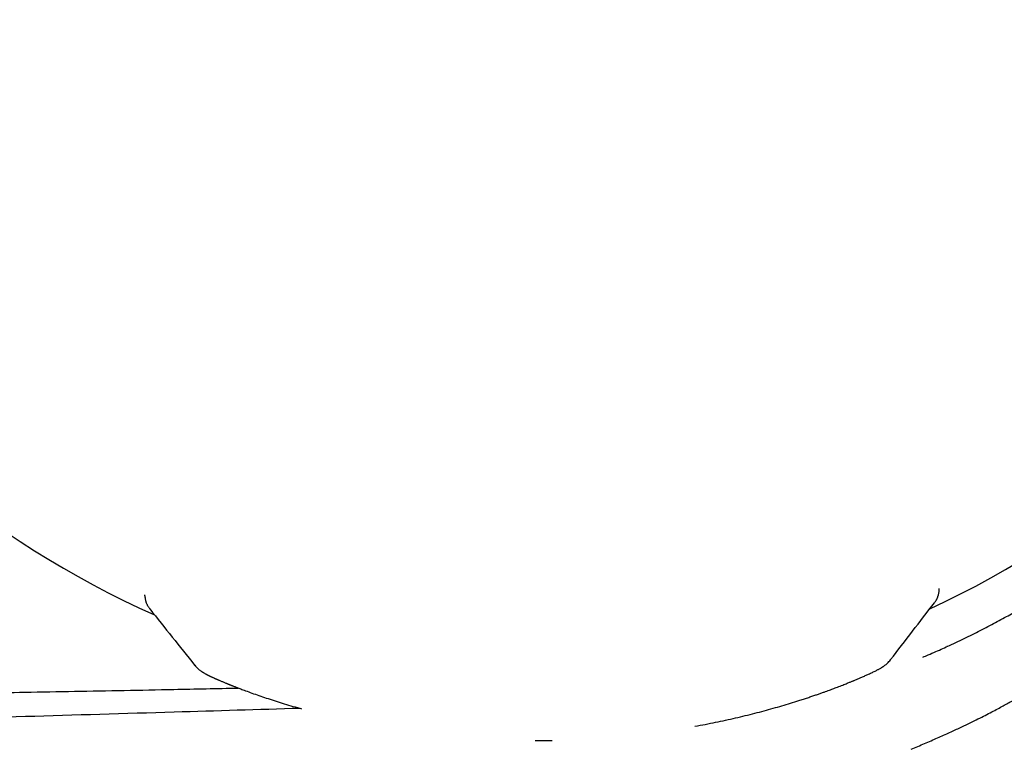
# Model space of a CAD drawing. Header units: millimetres. Extents: x 8 to 730, y 12 to 365.
# Tile 46 of 48: x 681 to 705, y 315 to 333. Entities that reach past the tile are written whole.
import ezdxf

# ---------------------------------------------------------------- set-up
doc = ezdxf.new("R2010")
doc.units = ezdxf.units.MM

msp = doc.modelspace()

# ---------------------------------------------------------------- linework, layer by layer
at = {"color": 7, "linetype": 'Continuous', "lineweight": 30}
for p, q in [((684.257, 319.211), (684.256, 319.234)), ((703.543, 319.344), (703.544, 319.365)), ((703.544, 319.365), (703.544, 319.385)), ((684.375, 318.891), (684.375, 318.891)), ((703.743, 317.981), (703.733, 317.976))]:
    msp.add_line(p, q, dxfattribs=at)
at = {"color": 7, "linetype": 'Continuous', "lineweight": 30, "flags": 128}
msp.add_lwpolyline([(694.145, 315.697), (694.146, 315.698), (694.146, 315.698)], dxfattribs=at)
at = {"color": 7, "linetype": 'Continuous', "lineweight": 30}
for radius, start, end in [(23.753, 306.0925, 73.8587), (22.741, 294.8973, 0.4483), (22.741, 180.4451, 245.9896)]:
    msp.add_arc((693.742, 339.519), radius, start, end, dxfattribs=at)
for points, knots in [([(703.795, 318.006), (703.932, 318.071), (704.208, 318.201), (704.594, 318.395), (704.961, 318.587), (705.308, 318.776), (705.633, 318.96), (705.937, 319.139), (706.219, 319.31), (706.481, 319.473), (706.731, 319.634), (706.963, 319.787), (707.172, 319.928), (707.347, 320.049), (707.48, 320.143), (707.579, 320.213), (707.649, 320.263), (707.7, 320.3), (707.727, 320.319), (707.739, 320.328), (707.735, 320.325), (707.735, 320.325)], [0, 0, 0, 0, 0.054071, 0.108462, 0.163274, 0.218606, 0.274719, 0.330755, 0.387562, 0.444622, 0.501995, 0.566159, 0.629461, 0.692053, 0.753983, 0.803066, 0.851834, 0.900674, 0.950013, 0.999945, 1, 1, 1, 1]), ([(684.257, 319.211), (684.257, 319.195), (684.259, 319.168), (684.264, 319.132), (684.269, 319.106), (684.274, 319.087), (684.278, 319.073), (684.283, 319.056), (684.291, 319.034), (684.298, 319.019), (684.302, 319.01)], [0, 0, 0, 0, 0.183086, 0.328466, 0.435409, 0.50469, 0.574855, 0.680724, 0.822496, 1, 1, 1, 1]), ([(703.497, 319.152), (703.5, 319.159), (703.505, 319.17), (703.511, 319.185), (703.515, 319.197), (703.518, 319.205), (703.522, 319.217), (703.528, 319.238), (703.535, 319.27), (703.542, 319.314), (703.543, 319.346), (703.544, 319.365)], [0, 0, 0, 0, 0.14637, 0.262413, 0.322948, 0.370148, 0.412183, 0.503228, 0.631517, 0.797429, 1, 1, 1, 1]), ([(684.302, 319.01), (684.305, 319.002), (684.312, 318.988), (684.318, 318.976), (684.321, 318.971)], [0, 0, 0, 0, 0.599212, 1, 1, 1, 1]), ([(684.322, 318.97), (684.323, 318.967), (684.33, 318.955), (684.341, 318.937), (684.357, 318.914), (684.368, 318.899), (684.374, 318.891)], [0, 0, 0, 0, 0.081081, 0.354859, 0.667553, 1, 1, 1, 1]), ([(702.366, 317.66), (702.543, 317.89), (702.898, 318.351), (703.252, 318.811), (703.43, 319.041)], [0, 0, 0, 0, 0.499403, 1, 1, 1, 1]), ([(703.429, 319.04), (703.435, 319.048), (703.445, 319.062), (703.46, 319.083), (703.472, 319.103), (703.479, 319.116), (703.482, 319.121)], [0, 0, 0, 0, 0.305414, 0.595989, 0.856472, 1, 1, 1, 1]), ([(703.482, 319.122), (703.484, 319.125), (703.489, 319.134), (703.494, 319.144), (703.497, 319.152)], [0, 0, 0, 0, 0.25508, 1, 1, 1, 1]), ([(684.375, 318.891), (684.556, 318.663), (684.919, 318.208), (685.282, 317.753), (685.464, 317.526)], [0, 0, 0, 0, 0.500264, 1, 1, 1, 1]), ([(703.15, 317.719), (703.193, 317.737), (703.298, 317.782), (703.459, 317.853), (703.632, 317.93), (703.741, 317.981), (703.795, 318.006)], [0, 0, 0, 0, 0.190367, 0.473242, 0.742879, 1, 1, 1, 1]), ([(701.139, 317.017), (701.16, 317.026), (701.201, 317.042), (701.256, 317.064), (701.306, 317.083), (701.348, 317.1), (701.385, 317.115), (701.416, 317.128), (701.441, 317.139), (701.462, 317.147), (701.494, 317.16), (701.53, 317.175), (701.572, 317.193), (701.608, 317.208), (701.646, 317.225), (701.686, 317.242), (701.728, 317.261), (701.77, 317.28), (701.812, 317.298), (701.855, 317.318), (701.9, 317.339), (701.945, 317.361), (701.986, 317.381), (702.022, 317.399), (702.053, 317.415), (702.082, 317.431), (702.109, 317.446), (702.133, 317.46), (702.151, 317.471), (702.162, 317.478), (702.173, 317.485), (702.181, 317.49), (702.186, 317.494), (702.189, 317.496), (702.195, 317.5), (702.208, 317.509), (702.229, 317.524), (702.256, 317.546), (702.288, 317.575), (702.325, 317.611), (702.349, 317.641), (702.362, 317.656)], [0, 0, 0, 0, 0.03615, 0.06912, 0.09892, 0.125558, 0.148676, 0.168746, 0.185771, 0.199755, 0.210731, 0.250639, 0.275466, 0.301774, 0.330009, 0.362399, 0.397002, 0.433396, 0.470303, 0.507642, 0.556788, 0.605678, 0.652665, 0.69727, 0.739153, 0.774311, 0.810836, 0.849994, 0.865424, 0.880116, 0.893172, 0.904592, 0.908036, 0.911298, 0.914893, 0.92229, 0.932313, 0.945066, 0.960595, 0.978914, 1, 1, 1, 1]), ([(702.361, 317.656), (702.362, 317.656), (702.365, 317.659), (702.365, 317.66), (702.365, 317.661)], [0, 0, 0, 0, 0.238124, 1, 1, 1, 1]), ([(685.464, 317.527), (685.464, 317.526), (685.464, 317.525), (685.467, 317.523), (685.468, 317.522)], [0, 0, 0, 0, 0.747226, 1, 1, 1, 1]), ([(685.468, 317.522), (685.48, 317.507), (685.504, 317.479), (685.541, 317.444), (685.573, 317.416), (685.6, 317.395), (685.62, 317.38), (685.635, 317.37), (685.643, 317.365), (685.648, 317.362), (685.653, 317.358), (685.658, 317.355), (685.666, 317.35), (685.677, 317.343), (685.693, 317.334), (685.712, 317.323), (685.731, 317.312), (685.748, 317.303), (685.763, 317.295), (685.778, 317.287), (685.794, 317.28), (685.809, 317.272), (685.823, 317.265), (685.836, 317.259), (685.85, 317.252), (685.864, 317.245), (685.883, 317.237), (685.903, 317.227), (685.926, 317.217), (685.946, 317.208), (685.965, 317.199), (685.983, 317.191), (686.003, 317.183), (686.025, 317.173), (686.049, 317.162), (686.076, 317.151), (686.105, 317.138), (686.137, 317.125), (686.169, 317.111), (686.202, 317.098), (686.23, 317.086), (686.254, 317.077), (686.272, 317.069), (686.288, 317.063), (686.301, 317.058), (686.31, 317.054), (686.317, 317.051), (686.326, 317.048), (686.338, 317.043), (686.353, 317.037), (686.373, 317.029), (686.396, 317.02), (686.424, 317.009), (686.457, 316.996), (686.494, 316.982), (686.537, 316.965), (686.585, 316.947), (686.639, 316.926), (686.678, 316.912), (686.699, 316.904)], [0, 0, 0, 0, 0.020681, 0.038697, 0.054025, 0.066671, 0.076671, 0.084105, 0.089838, 0.095269, 0.101243, 0.107761, 0.114821, 0.130272, 0.147071, 0.175992, 0.203389, 0.222558, 0.242285, 0.262583, 0.283251, 0.302287, 0.319183, 0.334155, 0.349896, 0.367223, 0.386137, 0.411572, 0.435405, 0.457614, 0.474172, 0.491207, 0.509985, 0.530509, 0.552781, 0.576804, 0.601062, 0.626885, 0.6542, 0.679882, 0.70229, 0.717772, 0.731177, 0.7425, 0.751741, 0.757538, 0.762048, 0.767365, 0.77586, 0.786344, 0.799463, 0.815219, 0.83362, 0.85467, 0.878379, 0.904754, 0.933808, 0.965552, 1, 1, 1, 1]), ([(702.861, 315.48), (702.972, 315.527), (703.193, 315.621), (703.505, 315.758), (703.749, 315.867), (703.932, 315.951), (704.061, 316.012), (704.188, 316.071), (704.315, 316.132), (704.461, 316.204), (704.619, 316.283), (704.782, 316.367), (704.93, 316.445), (705.064, 316.518), (705.185, 316.584), (705.269, 316.632), (705.324, 316.662), (705.352, 316.679), (705.38, 316.695), (705.408, 316.71), (705.435, 316.726), (705.493, 316.759), (705.574, 316.807), (705.671, 316.864), (705.759, 316.918), (705.841, 316.969), (705.915, 317.016), (705.978, 317.057), (706.03, 317.092), (706.07, 317.12), (706.098, 317.139), (706.115, 317.152), (706.117, 317.153), (706.118, 317.154)], [0, 0, 0, 0, 0.055011, 0.109666, 0.163967, 0.189445, 0.214846, 0.240168, 0.266095, 0.293993, 0.334142, 0.372657, 0.409542, 0.444797, 0.478425, 0.510426, 0.519372, 0.528286, 0.537168, 0.546019, 0.554838, 0.563625, 0.604626, 0.640649, 0.676123, 0.717645, 0.758406, 0.798416, 0.84046, 0.881665, 0.922045, 0.961615, 1, 1, 1, 1]), ([(659.644, 316.7), (660.328, 316.7), (661.692, 316.698), (663.735, 316.701), (665.769, 316.706), (667.714, 316.715), (669.571, 316.726), (670.884, 316.736), (671.738, 316.743), (672.133, 316.747), (672.529, 316.751), (672.924, 316.754), (673.319, 316.758), (673.713, 316.762), (674.323, 316.769), (675.146, 316.778), (676.184, 316.791), (677.219, 316.804), (678.252, 316.819), (679.283, 316.834), (680.312, 316.85), (681.4, 316.869), (682.547, 316.889), (683.753, 316.912), (685.078, 316.939), (686.001, 316.959), (686.523, 316.97)], [0, 0, 0, 0, 0.076306, 0.152293, 0.227962, 0.303312, 0.369357, 0.435155, 0.449893, 0.464618, 0.47933, 0.49403, 0.508718, 0.523393, 0.538056, 0.576727, 0.615321, 0.653838, 0.692278, 0.730642, 0.768929, 0.807139, 0.852084, 0.896934, 0.941688, 1, 1, 1, 1]), ([(686.699, 316.904), (686.75, 316.885), (686.854, 316.847), (687.023, 316.788), (687.201, 316.727), (687.39, 316.665), (687.588, 316.603), (687.797, 316.54), (687.956, 316.494), (688.047, 316.469), (688.062, 316.464)], [0, 0, 0, 0, 0.13687, 0.274248, 0.412391, 0.551355, 0.690955, 0.830987, 0.971258, 1, 1, 1, 1]), ([(697.608, 316.04), (697.609, 316.04), (697.696, 316.055), (697.865, 316.087), (698.115, 316.137), (698.36, 316.189), (698.6, 316.243), (698.836, 316.299), (699.067, 316.357), (699.293, 316.417), (699.514, 316.478), (699.728, 316.539), (699.936, 316.602), (700.108, 316.656), (700.246, 316.7), (700.351, 316.734), (700.451, 316.768), (700.545, 316.8), (700.631, 316.83), (700.712, 316.858), (700.784, 316.884), (700.849, 316.908), (700.908, 316.929), (700.963, 316.95), (701.019, 316.971), (701.078, 316.994), (701.118, 317.009), (701.139, 317.017)], [0, 0, 0, 0, 0.000774, 0.058288, 0.115922, 0.173686, 0.231717, 0.290077, 0.348838, 0.407996, 0.467536, 0.527444, 0.587705, 0.648301, 0.682375, 0.716344, 0.748998, 0.780139, 0.809768, 0.837889, 0.864503, 0.887578, 0.909392, 0.929948, 0.950856, 0.974206, 1, 1, 1, 1]), ([(688.026, 316.474), (687.007, 316.443), (684.783, 316.376), (681.353, 316.274), (677.736, 316.169), (674.119, 316.064), (670.503, 315.96), (666.887, 315.856), (663.272, 315.751), (660.863, 315.68), (659.658, 315.644)], [0, 0, 0, 0, 0.107717, 0.235214, 0.362701, 0.490182, 0.617655, 0.745118, 0.872567, 1, 1, 1, 1]), ([(693.733, 315.695), (693.774, 315.694), (693.911, 315.694), (694.049, 315.696), (694.145, 315.697)], [0, 0, 0, 0, 0.299375, 1, 1, 1, 1])]:
    msp.add_open_spline(points, degree=3, knots=knots, dxfattribs=at)

doc.saveas('drawing.dxf')
